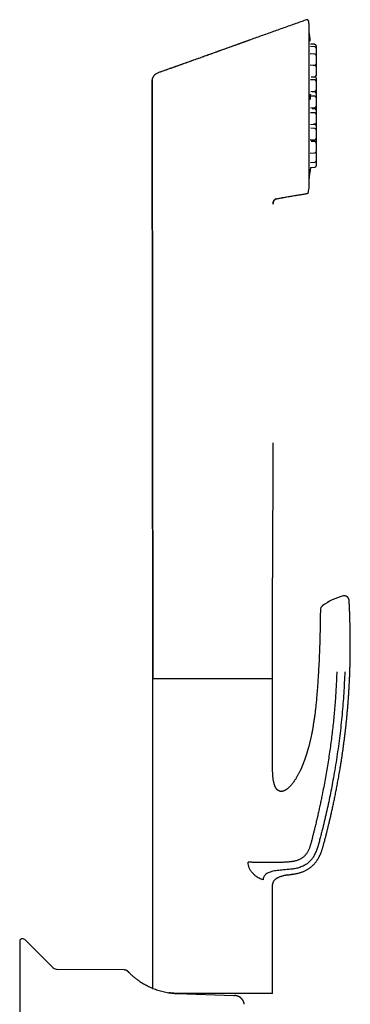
# Model space of a CAD drawing. Header units: millimetres. Extents: x 8 to 853, y 12 to 811.
# Tile 51 of 52: x 605 to 673, y 608 to 811. Entities that reach past the tile are written whole.
import ezdxf

# ---------------------------------------------------------------- set-up
doc = ezdxf.new("R2010")
doc.units = ezdxf.units.MM

msp = doc.modelspace()

# ---------------------------------------------------------------- linework, layer by layer
at = {"color": 7, "linetype": 'Continuous', "lineweight": 30}
for p, q in [((664.64, 811.15), (664.64, 811.18)), ((664.64, 811.15), (664.64, 811.12)), ((664.79, 776.88), (664.79, 810.22)), ((665.92, 806.31), (665.06, 806.35)), ((665.92, 804.29), (665.01, 804.34)), ((665.92, 805.79), (665.03, 805.84)), ((666.2, 803.99), (666.2, 802.28)), ((665.92, 801.94), (665, 801.99)), ((665.58, 801.96), (665.92, 801.98)), ((666.2, 801.64), (666.2, 799.92)), ((632.3, 798.97), (632.3, 798.94)), ((632.3, 798.94), (632.3, 798.97)), ((632.43, 675.15), (632.3, 798.94)), ((665.92, 798.95), (665.02, 798.99)), ((665.15, 799.58), (665.92, 799.62)), ((666.2, 798.65), (666.2, 796.93)), ((665.11, 796.59), (665.92, 796.63)), ((665.92, 796.47), (665.35, 796.5)), ((665.92, 795.58), (665.04, 795.62)), ((666.2, 795.28), (666.2, 793.56)), ((665.06, 793.21), (665.92, 793.26)), ((665.92, 792.13), (665.08, 792.17)), ((665.92, 792.95), (665.39, 792.98)), ((666.2, 791.83), (666.2, 790.11)), ((665.03, 789.76), (665.92, 789.81)), ((665.92, 789.78), (665.66, 789.8)), ((665.92, 788.91), (665.13, 788.95)), ((666.2, 788.61), (666.2, 786.89)), ((665.01, 786.54), (665.92, 786.59)), ((665.92, 786.21), (665.18, 786.24)), ((666.2, 785.91), (666.2, 784.19)), ((665.01, 783.84), (665.92, 783.89)), ((666.2, 783.96), (666.2, 782.24)), ((665.02, 781.89), (665.92, 781.94)), ((665.04, 780.88), (665.92, 780.92)), ((657.3, 773.31), (657.3, 773.39)), ((657.3, 773.31), (657.3, 773.31)), ((657.25, 723.95), (657.22, 696.04)), ((632.4, 675.15), (632.4, 611.23)), ((634.56, 675.15), (632.4, 675.15)), ((657.2, 675.15), (634.56, 675.15)), ((657.2, 657.65), (657.2, 675.15)), ((655.23, 633.6), (655.04, 633.69)), ((661.3, 634.79), (661.08, 634.76)), ((657.2, 610.15), (657.2, 632.65)), ((604.9, 620.97), (604.9, 565.28)), ((611.85, 615.47), (606.1, 621.18)), ((626.57, 615), (612.69, 615.12)), ((626.57, 615), (626.59, 615)), ((627.28, 614.7), (627.28, 614.7)), ((627.29, 614.69), (627.29, 614.69)), ((657.2, 610.15), (637.09, 610.15)), ((637.55, 610.13), (649.21, 609.72)), ((649.21, 609.72), (649.37, 609.72))]:
    msp.add_line(p, q, dxfattribs=at)
at = {"color": 7, "linetype": 'Continuous', "lineweight": 30, "flags": 128}
for points in [[(632.3, 798.93), (632.36, 736.67), (632.43, 675.15)], [(666.2, 793.47), (666.2, 793.51), (666.2, 793.52)]]:
    msp.add_lwpolyline(points, dxfattribs=at)
at = {"color": 7, "linetype": 'Continuous', "lineweight": 30}
for centre, radius, start, end in [((664.35, 811.1), 0.3, 17.582, 109.4587), ((556.05, 793.55), 110.01, 8.7303, 9.2063), ((664.59, 810.22), 0.2, 0, 8.7303), ((535.7, 793.55), 130, 5.933, 6.794), ((665.9, 806.01), 0.3, 0, 87), ((665.9, 805.49), 0.3, 0, 87), ((665.9, 803.99), 0.3, 0, 87), ((665.9, 802.28), 0.3, 273, 0), ((665.9, 801.64), 0.3, 0, 87), ((665.9, 799.92), 0.3, 273, 0), ((665.9, 799.81), 0.3, 307.7949, 0), ((665.9, 798.65), 0.3, 0, 87), ((665.9, 799.33), 0.3, 0, 78.9887), ((665.9, 796.93), 0.3, 273, 0), ((665.9, 796.17), 0.3, 0, 87), ((665.9, 795.28), 0.3, 0, 87), ((665.9, 793.56), 0.3, 273, 0), ((665.9, 792.65), 0.3, 360, 87), ((665.9, 791.83), 0.3, 0, 87), ((665.9, 790.11), 0.3, 273, 0), ((665.9, 789.48), 0.3, 0, 87), ((665.9, 788.61), 0.3, 0, 87), ((665.9, 786.89), 0.3, 273, 0), ((665.9, 785.91), 0.3, 0, 87), ((665.9, 784.19), 0.3, 273, 0), ((665.9, 783.96), 0.3, 0, 22.5278), ((665.9, 782.24), 0.3, 273, 0), ((535.7, 793.55), 130, 353.206, 354.4058), ((665.9, 781.22), 0.3, 273, 0), ((556.05, 793.55), 110.01, 350.6709, 351.2697), ((664.59, 776.88), 0.2, 351.2697, 0), ((675.08, 679.92), 12.81, 104.9693, 126.3491), ((668.09, 689.43), 1, 126.349, 179.5435), ((605.4, 620.97), 0.5, 90, 180), ((605.4, 620.47), 1, 45.1969, 90), ((612.7, 616.32), 1.2, 225.1969, 269.5), ((626.57, 614), 1, 75.2815, 88.6579)]:
    msp.add_arc(centre, radius, start, end, dxfattribs=at)
for points, knots in [([(664.25, 811.39), (663.4, 811.09), (661.72, 810.49), (659.21, 809.6), (656.71, 808.71), (654.22, 807.82), (651.74, 806.93), (649.28, 806.04), (646.75, 805.13), (644.14, 804.2), (641.47, 803.24), (638.81, 802.3), (636.16, 801.36), (634.4, 800.73), (633.52, 800.42)], [0, 0, 0, 0, 0.0821571, 0.1639372, 0.2453407, 0.3263684, 0.4070208, 0.4872983, 0.5672015, 0.6546631, 0.741673, 0.8282319, 0.9143406, 1, 1, 1, 1]), ([(664.64, 811.15), (664.64, 811.16), (664.63, 811.19), (664.62, 811.22), (664.61, 811.25), (664.59, 811.27), (664.57, 811.3), (664.54, 811.33), (664.5, 811.35), (664.46, 811.38), (664.41, 811.39), (664.37, 811.4), (664.33, 811.4), (664.29, 811.39), (664.26, 811.38), (664.25, 811.38)], [0, 0, 0, 0, 0.086658, 0.158087, 0.211374, 0.258054, 0.326365, 0.401536, 0.480895, 0.594641, 0.700142, 0.759787, 0.830895, 0.911737, 1, 1, 1, 1]), ([(652.56, 807.22), (652.51, 807.2), (652.41, 807.17), (652.25, 807.11), (652.08, 807.05), (651.89, 806.98), (651.68, 806.91), (651.47, 806.83), (651.25, 806.75), (651.01, 806.66), (650.77, 806.58), (650.51, 806.48), (650.23, 806.38), (649.93, 806.28), (649.62, 806.16), (649.29, 806.04), (648.94, 805.92), (648.58, 805.79), (648.21, 805.66), (647.84, 805.52), (647.46, 805.38), (647.06, 805.24), (646.66, 805.1), (646.23, 804.95), (645.8, 804.79), (645.35, 804.63), (644.88, 804.46), (644.4, 804.29), (643.91, 804.11), (643.4, 803.93), (642.9, 803.75), (642.4, 803.57), (641.9, 803.39), (641.39, 803.21), (640.88, 803.03), (640.35, 802.84), (639.81, 802.64), (639.25, 802.45), (638.69, 802.25), (638.12, 802.04), (637.54, 801.84), (636.94, 801.62), (636.3, 801.4), (635.61, 801.15), (634.87, 800.89), (634.18, 800.65), (633.73, 800.49), (633.53, 800.42)], [0, 0, 0, 0, 0.007647, 0.016067, 0.025261, 0.035228, 0.045969, 0.057484, 0.06905, 0.081302, 0.09424, 0.107864, 0.122173, 0.138096, 0.154788, 0.172246, 0.190471, 0.209459, 0.22921, 0.24853, 0.268525, 0.289194, 0.310536, 0.332548, 0.355648, 0.37944, 0.403922, 0.429093, 0.454951, 0.481493, 0.508717, 0.53427, 0.560394, 0.587086, 0.614345, 0.642168, 0.670555, 0.699503, 0.72901, 0.759075, 0.789696, 0.82087, 0.852596, 0.890692, 0.929548, 0.96916, 1, 1, 1, 1]), ([(666.2, 806.01), (666.2, 806.01), (666.2, 806.01), (666.2, 806), (666.2, 805.99), (666.2, 805.97), (666.2, 805.95), (666.2, 805.91), (666.2, 805.87), (666.2, 805.82), (666.2, 805.76), (666.2, 805.69), (666.2, 805.63), (666.2, 805.57), (666.2, 805.53), (666.2, 805.51), (666.2, 805.5)], [0, 0, 0, 0, 0.065553, 0.130628, 0.195599, 0.260845, 0.326739, 0.415497, 0.503452, 0.591543, 0.680704, 0.769463, 0.857418, 0.916087, 0.975094, 1, 1, 1, 1]), ([(666.2, 805.49), (666.2, 805.49), (666.2, 805.49), (666.2, 805.48), (666.2, 805.47), (666.2, 805.46), (666.2, 805.43), (666.2, 805.4), (666.2, 805.35), (666.2, 805.3), (666.2, 805.24), (666.2, 805.18), (666.2, 805.12), (666.2, 805.06), (666.2, 805.01), (666.2, 804.94), (666.2, 804.85), (666.2, 804.74), (666.2, 804.65), (666.2, 804.57), (666.2, 804.51), (666.2, 804.44), (666.2, 804.38), (666.2, 804.31), (666.2, 804.24), (666.2, 804.16), (666.2, 804.09), (666.2, 804.04), (666.2, 804.01), (666.2, 804)], [0, 0, 0, 0, 0.031413, 0.062596, 0.093729, 0.124995, 0.15657, 0.199103, 0.24125, 0.283463, 0.326188, 0.36872, 0.410868, 0.438981, 0.467257, 0.495826, 0.54802, 0.599909, 0.65233, 0.683743, 0.714926, 0.74606, 0.777325, 0.808901, 0.851433, 0.89358, 0.935793, 0.978518, 1, 1, 1, 1]), ([(666.2, 802.31), (666.2, 802.31), (666.2, 802.31), (666.2, 802.3), (666.2, 802.29), (666.2, 802.27), (666.2, 802.25), (666.2, 802.21), (666.2, 802.17), (666.2, 802.12), (666.2, 802.06), (666.2, 801.99), (666.2, 801.93), (666.2, 801.87), (666.2, 801.82), (666.2, 801.75), (666.2, 801.69), (666.2, 801.65), (666.2, 801.65)], [0, 0, 0, 0, 0.056407, 0.112402, 0.168308, 0.224451, 0.28115, 0.357525, 0.433208, 0.509008, 0.585729, 0.662103, 0.737787, 0.78827, 0.839044, 0.890345, 0.984068, 1, 1, 1, 1]), ([(632.96, 800.11), (632.95, 800.1), (632.91, 800.07), (632.86, 800.02), (632.8, 799.97), (632.74, 799.91), (632.69, 799.86), (632.65, 799.8), (632.61, 799.75), (632.57, 799.71), (632.54, 799.66), (632.51, 799.6), (632.47, 799.55), (632.44, 799.49), (632.41, 799.42), (632.38, 799.34), (632.35, 799.27), (632.33, 799.2), (632.31, 799.11), (632.3, 799.03), (632.3, 798.97), (632.3, 798.94)], [0, 0, 0, 0, 0.037204, 0.097328, 0.162969, 0.226044, 0.283315, 0.334807, 0.380599, 0.420828, 0.460063, 0.508026, 0.55012, 0.597523, 0.65028, 0.708454, 0.758979, 0.813162, 0.871185, 0.933328, 1, 1, 1, 1]), ([(632.86, 800.02), (632.91, 800.07), (633, 800.15), (633.18, 800.26), (633.35, 800.35), (633.47, 800.4), (633.52, 800.42)], [0, 0, 0, 0, 0.256325, 0.489636, 0.780029, 1, 1, 1, 1]), ([(666.2, 799.92), (666.2, 799.91), (666.2, 799.89), (666.2, 799.86), (666.2, 799.83), (666.2, 799.81), (666.2, 799.81), (666.2, 799.81)], [0, 0, 0, 0, 0.132285, 0.26623, 0.510941, 0.754224, 1, 1, 1, 1]), ([(632.3, 798.94), (632.3, 798.94), (632.3, 798.94), (632.3, 798.94), (632.3, 798.94)], [0, 0, 0, 0, 0.5, 1, 1, 1, 1]), ([(666.2, 799.33), (666.2, 799.33), (666.2, 799.33), (666.2, 799.33), (666.2, 799.31), (666.2, 799.3), (666.2, 799.27), (666.2, 799.24), (666.2, 799.2), (666.2, 799.14), (666.2, 799.08), (666.2, 799.02), (666.2, 798.96), (666.2, 798.9), (666.2, 798.85), (666.2, 798.78), (666.2, 798.71), (666.2, 798.66), (666.2, 798.65)], [0, 0, 0, 0, 0.055422, 0.11044, 0.16537, 0.220533, 0.276243, 0.351284, 0.425646, 0.500123, 0.575505, 0.650546, 0.724908, 0.77451, 0.824398, 0.874803, 0.966891, 1, 1, 1, 1]), ([(665.01, 794.83), (665.01, 794.83), (665.01, 794.88), (665.01, 794.96), (665.01, 795.09), (665.02, 795.2), (665.02, 795.3), (665.03, 795.39), (665.03, 795.47), (665.04, 795.55), (665.04, 795.6), (665.05, 795.65), (665.05, 795.69), (665.05, 795.72), (665.05, 795.74), (665.06, 795.76), (665.06, 795.79), (665.06, 795.83), (665.07, 795.86), (665.07, 795.89), (665.08, 795.92), (665.08, 795.94), (665.09, 795.96), (665.09, 795.97), (665.09, 795.98), (665.1, 795.99), (665.1, 795.99), (665.1, 795.99), (665.1, 795.99)], [0, 0, 0, 0, 0.00118, 0.075124, 0.148607, 0.221658, 0.283951, 0.345784, 0.403376, 0.45512, 0.501001, 0.541009, 0.575144, 0.595545, 0.613086, 0.633973, 0.663316, 0.701071, 0.738917, 0.781538, 0.821665, 0.857855, 0.890125, 0.918499, 0.943009, 0.966867, 0.994701, 1, 1, 1, 1]), ([(666.2, 796.93), (666.2, 796.91), (666.2, 796.89), (666.2, 796.84), (666.2, 796.78), (666.2, 796.71), (666.2, 796.65), (666.2, 796.59), (666.2, 796.54), (666.2, 796.47), (666.2, 796.38), (666.2, 796.28), (666.2, 796.21), (666.2, 796.17)], [0, 0, 0, 0, 0.081485, 0.176065, 0.271793, 0.367089, 0.461523, 0.524514, 0.587867, 0.651878, 0.768821, 0.885082, 1, 1, 1, 1]), ([(666.2, 796.17), (666.2, 796.17), (666.2, 796.17), (666.2, 796.16), (666.2, 796.15), (666.2, 796.13), (666.2, 796.11), (666.2, 796.07), (666.2, 796.03), (666.2, 795.98), (666.2, 795.92), (666.2, 795.85), (666.2, 795.79), (666.2, 795.73), (666.2, 795.68), (666.2, 795.61), (666.2, 795.52), (666.2, 795.42), (666.2, 795.33), (666.2, 795.29), (666.2, 795.28)], [0, 0, 0, 0, 0.047176, 0.094007, 0.140763, 0.187718, 0.235138, 0.299013, 0.36231, 0.425705, 0.48987, 0.553745, 0.617043, 0.659264, 0.701729, 0.744633, 0.823018, 0.900946, 0.979672, 1, 1, 1, 1]), ([(666.2, 793.47), (666.2, 793.47), (666.2, 793.47), (666.2, 793.47), (666.2, 793.45), (666.2, 793.44), (666.2, 793.41), (666.2, 793.38), (666.2, 793.34), (666.2, 793.28), (666.2, 793.22), (666.2, 793.16), (666.2, 793.1), (666.2, 793.04), (666.2, 792.99), (666.2, 792.92), (666.2, 792.83), (666.2, 792.74), (666.2, 792.68), (666.2, 792.66)], [0, 0, 0, 0, 0.04962, 0.098877, 0.148056, 0.197442, 0.247319, 0.314503, 0.38108, 0.447759, 0.515248, 0.582432, 0.649009, 0.693417, 0.738082, 0.783209, 0.865655, 0.94762, 1, 1, 1, 1]), ([(666.2, 792.65), (666.2, 792.65), (666.2, 792.65), (666.2, 792.64), (666.2, 792.63), (666.2, 792.61), (666.2, 792.59), (666.2, 792.56), (666.2, 792.51), (666.2, 792.46), (666.2, 792.4), (666.2, 792.34), (666.2, 792.27), (666.2, 792.21), (666.2, 792.16), (666.2, 792.09), (666.2, 792.01), (666.2, 791.91), (666.2, 791.85), (666.2, 791.83)], [0, 0, 0, 0, 0.0496195, 0.0988765, 0.1480555, 0.1974424, 0.2473194, 0.3145034, 0.3810799, 0.447759, 0.515248, 0.5824322, 0.6490087, 0.6934171, 0.7380816, 0.7832092, 0.8656547, 0.9476197, 1, 1, 1, 1]), ([(666.2, 790.11), (666.2, 790.1), (666.2, 790.06), (666.2, 789.98), (666.2, 789.87), (666.2, 789.78), (666.2, 789.7), (666.2, 789.64), (666.2, 789.57), (666.2, 789.52), (666.2, 789.5), (666.2, 789.49)], [0, 0, 0, 0, 0.040618, 0.211107, 0.380602, 0.551833, 0.654441, 0.7563, 0.857997, 0.960124, 1, 1, 1, 1]), ([(666.2, 789.48), (666.2, 789.48), (666.2, 789.48), (666.2, 789.47), (666.2, 789.46), (666.2, 789.45), (666.2, 789.42), (666.2, 789.39), (666.2, 789.34), (666.2, 789.29), (666.2, 789.23), (666.2, 789.17), (666.2, 789.11), (666.2, 789.05), (666.2, 789), (666.2, 788.93), (666.2, 788.84), (666.2, 788.73), (666.2, 788.66), (666.2, 788.62), (666.2, 788.61)], [0, 0, 0, 0, 0.047752, 0.095156, 0.142484, 0.190012, 0.238012, 0.302668, 0.366739, 0.430909, 0.495858, 0.560514, 0.624585, 0.667322, 0.710306, 0.753736, 0.833078, 0.911959, 0.991647, 1, 1, 1, 1]), ([(666.2, 786.89), (666.2, 786.88), (666.2, 786.85), (666.2, 786.8), (666.2, 786.73), (666.2, 786.65), (666.2, 786.54), (666.2, 786.45), (666.2, 786.37), (666.2, 786.3), (666.2, 786.24), (666.2, 786.18), (666.2, 786.11), (666.2, 786.04), (666.2, 785.97), (666.2, 785.93), (666.2, 785.91)], [0, 0, 0, 0, 0.036343, 0.092489, 0.149217, 0.252855, 0.35589, 0.45998, 0.522354, 0.584273, 0.646094, 0.708176, 0.770874, 0.855328, 0.939018, 1, 1, 1, 1]), ([(666.2, 782.24), (666.2, 782.22), (666.2, 782.17), (666.2, 782.09), (666.2, 782.01), (666.2, 781.95), (666.2, 781.89), (666.2, 781.82), (666.2, 781.76), (666.2, 781.68), (666.2, 781.61), (666.2, 781.54), (666.2, 781.47), (666.2, 781.41), (666.2, 781.37), (666.2, 781.33), (666.2, 781.3), (666.2, 781.27), (666.2, 781.25), (666.2, 781.22), (666.2, 781.22), (666.2, 781.22)], [0, 0, 0, 0, 0.03241, 0.104382, 0.14751, 0.190323, 0.233068, 0.275994, 0.319346, 0.37774, 0.435607, 0.493563, 0.552222, 0.610617, 0.668484, 0.707082, 0.745903, 0.785127, 0.856787, 0.928029, 1, 1, 1, 1]), ([(657.95, 774.37), (658, 774.38), (658.2, 774.42), (658.56, 774.49), (659.02, 774.58), (659.48, 774.66), (659.95, 774.75), (660.43, 774.83), (660.93, 774.92), (661.41, 775), (661.88, 775.08), (662.34, 775.15), (662.79, 775.22), (663.23, 775.29), (663.65, 775.36), (664.02, 775.42), (664.26, 775.46), (664.36, 775.48)], [0, 0, 0, 0, 0.020825, 0.095453, 0.168327, 0.239475, 0.308922, 0.388623, 0.466041, 0.541217, 0.614193, 0.686431, 0.756463, 0.82433, 0.890076, 0.953743, 1, 1, 1, 1]), ([(657.96, 774.37), (658.18, 774.41), (658.6, 774.49), (659.24, 774.61), (659.87, 774.73), (660.48, 774.84), (661.09, 774.94), (661.72, 775.04), (662.37, 775.15), (663.05, 775.26), (663.71, 775.36), (664.14, 775.43), (664.36, 775.47)], [0, 0, 0, 0, 0.101367, 0.2011186, 0.2992445, 0.3957326, 0.4905688, 0.5837381, 0.6913823, 0.7966602, 0.8995425, 1, 1, 1, 1]), ([(664.36, 775.48), (664.38, 775.48), (664.41, 775.49), (664.45, 775.51), (664.48, 775.52), (664.49, 775.53), (664.51, 775.55), (664.53, 775.57), (664.56, 775.61), (664.58, 775.65), (664.6, 775.69), (664.6, 775.71), (664.6, 775.72)], [0, 0, 0, 0, 0.152097, 0.27952, 0.348639, 0.404201, 0.450902, 0.544317, 0.669156, 0.822779, 0.908928, 1, 1, 1, 1]), ([(664.51, 775.55), (664.51, 775.55), (664.51, 775.55), (664.52, 775.55), (664.53, 775.56), (664.54, 775.58), (664.55, 775.59), (664.57, 775.61), (664.58, 775.64), (664.59, 775.67), (664.6, 775.68), (664.6, 775.7)], [0, 0, 0, 0, 0.0001744, 0.0186936, 0.0742182, 0.1571878, 0.2685513, 0.4085742, 0.5772632, 0.7744837, 1, 1, 1, 1]), ([(657.3, 773.31), (657.3, 773.34), (657.3, 773.39), (657.31, 773.46), (657.32, 773.52), (657.32, 773.56), (657.33, 773.59), (657.33, 773.59)], [0, 0, 0, 0, 0.292891, 0.542982, 0.74815, 0.930165, 1, 1, 1, 1]), ([(657.33, 773.59), (657.33, 773.59), (657.31, 773.53), (657.31, 773.44), (657.3, 773.35), (657.3, 773.31)], [0, 0, 0, 0, 0.051104, 0.58765, 1, 1, 1, 1]), ([(657.33, 773.59), (657.33, 773.6), (657.33, 773.63), (657.34, 773.66), (657.35, 773.7), (657.36, 773.74), (657.38, 773.78), (657.4, 773.84), (657.42, 773.89), (657.44, 773.94), (657.46, 773.98), (657.49, 774.02), (657.51, 774.05), (657.53, 774.08), (657.55, 774.11), (657.58, 774.15), (657.61, 774.19), (657.66, 774.23), (657.71, 774.27), (657.76, 774.31), (657.82, 774.34), (657.88, 774.36), (657.93, 774.37), (657.95, 774.38)], [0, 0, 0, 0, 0.024005, 0.061766, 0.088517, 0.117452, 0.167813, 0.228186, 0.294289, 0.353817, 0.400797, 0.442274, 0.478385, 0.509373, 0.542995, 0.584775, 0.634516, 0.692004, 0.757073, 0.81085, 0.869014, 0.93187, 1, 1, 1, 1]), ([(657.96, 774.37), (657.92, 774.36), (657.82, 774.33), (657.69, 774.25), (657.58, 774.15), (657.51, 774.05), (657.43, 773.93), (657.37, 773.78), (657.34, 773.66), (657.33, 773.61)], [0, 0, 0, 0, 0.129097, 0.276748, 0.447192, 0.542746, 0.645753, 0.853338, 1, 1, 1, 1]), ([(657.33, 773.62), (657.33, 773.62), (657.34, 773.63), (657.34, 773.64), (657.34, 773.65)], [0, 0, 0, 0, 0.048142, 1, 1, 1, 1]), ([(657.33, 773.57), (657.33, 773.58), (657.33, 773.58), (657.33, 773.59), (657.33, 773.6)], [0, 0, 0, 0, 0.0499858, 1, 1, 1, 1]), ([(657.2, 675.15), (657.2, 679.05), (657.21, 686.02), (657.22, 692.98), (657.22, 696.04)], [0, 0, 0, 0, 0.560616, 1, 1, 1, 1]), ([(673.03, 691.38), (673.03, 691.41), (673.03, 691.47), (673.01, 691.55), (672.99, 691.63), (672.96, 691.71), (672.93, 691.78), (672.89, 691.84), (672.85, 691.9), (672.81, 691.96), (672.77, 692), (672.73, 692.04), (672.69, 692.08), (672.65, 692.11), (672.61, 692.15), (672.55, 692.18), (672.49, 692.22), (672.42, 692.25), (672.35, 692.28), (672.26, 692.3), (672.17, 692.32), (672.08, 692.33), (671.98, 692.33), (671.88, 692.31), (671.81, 692.3), (671.78, 692.29)], [0, 0, 0, 0, 0.050048, 0.098823, 0.145902, 0.190894, 0.23345, 0.27327, 0.317087, 0.356266, 0.390555, 0.419784, 0.449132, 0.477702, 0.50999, 0.545944, 0.585474, 0.628436, 0.674627, 0.723777, 0.775551, 0.829544, 0.885294, 0.942291, 1, 1, 1, 1]), ([(661.3, 634.79), (661.4, 634.8), (661.61, 634.83), (661.93, 634.89), (662.26, 634.95), (662.58, 635.03), (662.89, 635.11), (663.19, 635.21), (663.47, 635.31), (663.75, 635.43), (664.01, 635.55), (664.25, 635.68), (664.49, 635.82), (664.71, 635.96), (664.92, 636.11), (665.12, 636.26), (665.31, 636.41), (665.48, 636.57), (665.64, 636.73), (665.8, 636.89), (665.94, 637.04), (666.07, 637.21), (666.21, 637.38), (666.34, 637.56), (666.45, 637.73), (666.56, 637.9), (666.66, 638.06), (666.75, 638.22), (666.84, 638.39), (666.93, 638.56), (667.01, 638.73), (667.09, 638.9), (667.16, 639.07), (667.24, 639.27), (667.33, 639.49), (667.42, 639.75), (667.51, 640.02), (667.59, 640.28), (667.66, 640.55), (667.73, 640.81), (667.8, 641.07), (667.88, 641.39), (667.98, 641.75), (668.08, 642.15), (668.17, 642.48), (668.23, 642.73), (668.28, 642.92), (668.32, 643.09), (668.37, 643.27), (668.42, 643.47), (668.48, 643.7), (668.54, 643.97), (668.61, 644.24), (668.68, 644.54), (668.76, 644.85), (668.84, 645.17), (668.92, 645.5), (669, 645.85), (669.09, 646.22), (669.18, 646.61), (669.27, 647.02), (669.37, 647.44), (669.47, 647.87), (669.57, 648.33), (669.67, 648.8), (669.77, 649.27), (669.87, 649.76), (669.98, 650.25), (670.08, 650.75), (670.19, 651.27), (670.29, 651.8), (670.4, 652.34), (670.5, 652.89), (670.61, 653.45), (670.72, 654.04), (670.83, 654.64), (670.94, 655.26), (671.05, 655.89), (671.16, 656.54), (671.27, 657.21), (671.38, 657.88), (671.48, 658.58), (671.59, 659.29), (671.7, 660.01), (671.8, 660.74), (671.9, 661.49), (672, 662.26), (672.1, 663.04), (672.2, 663.81), (672.29, 664.58), (672.37, 665.33), (672.45, 666.1), (672.53, 666.87), (672.61, 667.66), (672.68, 668.49), (672.76, 669.36), (672.83, 670.26), (672.89, 671.18), (672.96, 672.11), (673.02, 673.06), (673.07, 674.02), (673.12, 674.97), (673.16, 675.91), (673.19, 676.82), (673.22, 677.76), (673.24, 678.7), (673.26, 679.66), (673.27, 680.62), (673.28, 681.6), (673.28, 682.6), (673.28, 683.6), (673.27, 684.61), (673.25, 685.64), (673.22, 686.66), (673.19, 687.67), (673.16, 688.67), (673.12, 689.68), (673.08, 690.59), (673.05, 691.15), (673.03, 691.38)], [0, 0, 0, 0, 0.004973, 0.010642, 0.016181, 0.021592, 0.026873, 0.032022, 0.037038, 0.041923, 0.046679, 0.051308, 0.055809, 0.060182, 0.064427, 0.068543, 0.072531, 0.076394, 0.080131, 0.083746, 0.087239, 0.09061, 0.094389, 0.098003, 0.101452, 0.104738, 0.107863, 0.110828, 0.114125, 0.117253, 0.120341, 0.123395, 0.126414, 0.129398, 0.13402, 0.138558, 0.143016, 0.147702, 0.152296, 0.156814, 0.161262, 0.165639, 0.172779, 0.179723, 0.186473, 0.189588, 0.19266, 0.195689, 0.198684, 0.201793, 0.20599, 0.210456, 0.21519, 0.220192, 0.225462, 0.230898, 0.236592, 0.242543, 0.248752, 0.255352, 0.26222, 0.269354, 0.276756, 0.284423, 0.292357, 0.300557, 0.308577, 0.316835, 0.325332, 0.334067, 0.343039, 0.352081, 0.361353, 0.370853, 0.380581, 0.390742, 0.401141, 0.411776, 0.422647, 0.433755, 0.445099, 0.456678, 0.468493, 0.480543, 0.492828, 0.505348, 0.518102, 0.531091, 0.544314, 0.55664, 0.569163, 0.581883, 0.594798, 0.60791, 0.621219, 0.63596, 0.650935, 0.666144, 0.681586, 0.697261, 0.713169, 0.729311, 0.744312, 0.75951, 0.774904, 0.790494, 0.80628, 0.822263, 0.838443, 0.854819, 0.871393, 0.888164, 0.905134, 0.922301, 0.938669, 0.955213, 0.971934, 0.988833, 1, 1, 1, 1]), ([(667.09, 689.44), (667.08, 688.84), (667.07, 687.65), (667.04, 685.85), (667, 684.06), (666.95, 682.4), (666.9, 680.87), (666.84, 679.46), (666.77, 678.05), (666.72, 677.12), (666.69, 676.65)], [0, 0, 0, 0, 0.140001, 0.279998, 0.419994, 0.559993, 0.669994, 0.779996, 0.889998, 1, 1, 1, 1]), ([(670.48, 676.65), (670.46, 676.11), (670.42, 675.04), (670.34, 673.44), (670.24, 671.83), (670.13, 670.23), (670, 668.63), (669.85, 667.06), (669.69, 665.49), (669.51, 663.93), (669.32, 662.36), (669.1, 660.78), (668.87, 659.2), (668.63, 657.6), (668.36, 656.01), (668.08, 654.41), (667.78, 652.8), (667.5, 651.39), (667.25, 650.17), (667.03, 649.16), (666.81, 648.14), (666.59, 647.14), (666.36, 646.15), (666.13, 645.17), (665.91, 644.28), (665.71, 643.48), (665.53, 642.77), (665.36, 642.06), (665.21, 641.5), (665.1, 641.06), (665.01, 640.76), (664.92, 640.47), (664.81, 640.18), (664.69, 639.89), (664.56, 639.62), (664.42, 639.36), (664.27, 639.12), (664.11, 638.9), (663.94, 638.7), (663.76, 638.5), (663.56, 638.33), (663.35, 638.17), (663.13, 638.02), (662.9, 637.89), (662.65, 637.78), (662.39, 637.68), (662.11, 637.59), (661.81, 637.51), (661.51, 637.44), (661.19, 637.39), (660.83, 637.34), (660.43, 637.3), (659.98, 637.27), (659.56, 637.25), (659.16, 637.24), (658.78, 637.24), (658.4, 637.23), (658.01, 637.23), (657.61, 637.23), (657.2, 637.23), (656.79, 637.22), (656.37, 637.22), (655.96, 637.22), (655.56, 637.22), (655.17, 637.22), (654.78, 637.23), (654.39, 637.23), (654.02, 637.23), (653.68, 637.24), (653.36, 637.24), (653.05, 637.25), (652.74, 637.25), (652.43, 637.26), (652.24, 637.27), (652.14, 637.27)], [0, 0, 0, 0, 0.031348, 0.062714, 0.094084, 0.125442, 0.156771, 0.187494, 0.218158, 0.248778, 0.279378, 0.310617, 0.341905, 0.373279, 0.404773, 0.436442, 0.468317, 0.500315, 0.520687, 0.54101, 0.561231, 0.581293, 0.601146, 0.620738, 0.64002, 0.654625, 0.669001, 0.683144, 0.697057, 0.703227, 0.70935, 0.715426, 0.721456, 0.72744, 0.733377, 0.739265, 0.744546, 0.74979, 0.754999, 0.760177, 0.765337, 0.770491, 0.775651, 0.780829, 0.78604, 0.791291, 0.797229, 0.803246, 0.809361, 0.815586, 0.821934, 0.83045, 0.839216, 0.848253, 0.855352, 0.86263, 0.870095, 0.87776, 0.885637, 0.893576, 0.901699, 0.909991, 0.918435, 0.926232, 0.934137, 0.94214, 0.950232, 0.9584, 0.965256, 0.972153, 0.979083, 0.986038, 0.993012, 1, 1, 1, 1]), ([(666.69, 676.65), (666.68, 676.44), (666.65, 676.01), (666.61, 675.38), (666.57, 674.77), (666.53, 674.16), (666.49, 673.57), (666.45, 673), (666.41, 672.46), (666.37, 671.93), (666.32, 671.42), (666.28, 670.92), (666.23, 670.41), (666.18, 669.89), (666.13, 669.37), (666.07, 668.87), (666.01, 668.37), (665.95, 667.9), (665.89, 667.43), (665.83, 666.98), (665.76, 666.54), (665.7, 666.12), (665.63, 665.71), (665.57, 665.31), (665.5, 664.93), (665.43, 664.56), (665.36, 664.21), (665.3, 663.87), (665.23, 663.54), (665.16, 663.21), (665.09, 662.9), (665.03, 662.6), (664.96, 662.32), (664.9, 662.05), (664.84, 661.8), (664.78, 661.57), (664.72, 661.35), (664.67, 661.15), (664.62, 660.96), (664.57, 660.78), (664.52, 660.62), (664.48, 660.47), (664.44, 660.34), (664.41, 660.22), (664.37, 660.11), (664.35, 660.02), (664.32, 659.94), (664.3, 659.87), (664.28, 659.82), (664.27, 659.78), (664.26, 659.75), (664.26, 659.74), (664.26, 659.73), (664.25, 659.72), (664.25, 659.7), (664.24, 659.67), (664.22, 659.63), (664.21, 659.57), (664.19, 659.51), (664.17, 659.44), (664.14, 659.37), (664.11, 659.28), (664.08, 659.19), (664.06, 659.1), (664.02, 659.01), (663.99, 658.92), (663.95, 658.79), (663.89, 658.62), (663.82, 658.42), (663.75, 658.23), (663.69, 658.06), (663.63, 657.91), (663.57, 657.76), (663.51, 657.61), (663.46, 657.47), (663.4, 657.34), (663.36, 657.23), (663.31, 657.13), (663.28, 657.04), (663.25, 656.97), (663.22, 656.91), (663.2, 656.86), (663.18, 656.82), (663.17, 656.79), (663.16, 656.77), (663.16, 656.76), (663.15, 656.74), (663.13, 656.7), (663.11, 656.66), (663.09, 656.6), (663.05, 656.53), (663.02, 656.45), (662.98, 656.36), (662.91, 656.22), (662.82, 656.03), (662.7, 655.8), (662.58, 655.55), (662.45, 655.3), (662.31, 655.06), (662.18, 654.83), (662.05, 654.61), (661.91, 654.39), (661.77, 654.18), (661.64, 653.98), (661.51, 653.8), (661.38, 653.63), (661.24, 653.45), (661.1, 653.27), (660.95, 653.11), (660.81, 652.95), (660.67, 652.81), (660.53, 652.68), (660.4, 652.56), (660.27, 652.46), (660.16, 652.37), (660.06, 652.3), (659.97, 652.25), (659.89, 652.19), (659.81, 652.15), (659.73, 652.1), (659.64, 652.07), (659.56, 652.03), (659.47, 652), (659.38, 651.97), (659.28, 651.94), (659.19, 651.92), (659.1, 651.91), (659.03, 651.91), (658.95, 651.91), (658.87, 651.91), (658.8, 651.92), (658.73, 651.94), (658.67, 651.95), (658.61, 651.97), (658.56, 651.99), (658.51, 652.01), (658.46, 652.03), (658.41, 652.06), (658.36, 652.1), (658.31, 652.13), (658.28, 652.15), (658.23, 652.19), (658.18, 652.23), (658.14, 652.28), (658.1, 652.32), (658.06, 652.36), (658.02, 652.41), (657.97, 652.48), (657.92, 652.55), (657.87, 652.64), (657.81, 652.74), (657.76, 652.85), (657.7, 652.97), (657.65, 653.11), (657.59, 653.26), (657.54, 653.42), (657.5, 653.59), (657.45, 653.78), (657.41, 653.97), (657.37, 654.18), (657.34, 654.4), (657.31, 654.63), (657.29, 654.87), (657.26, 655.13), (657.25, 655.39), (657.23, 655.67), (657.22, 655.97), (657.21, 656.28), (657.2, 656.61), (657.2, 656.94), (657.2, 657.29), (657.2, 657.53), (657.2, 657.65)], [0, 0, 0, 0, 0.01919, 0.038014, 0.056471, 0.074562, 0.092286, 0.109644, 0.125675, 0.14138, 0.15676, 0.171814, 0.186541, 0.202594, 0.21824, 0.233481, 0.248316, 0.262745, 0.276769, 0.290388, 0.3036, 0.316407, 0.328807, 0.340802, 0.352392, 0.363576, 0.374354, 0.384728, 0.394695, 0.404703, 0.414265, 0.423381, 0.432052, 0.440277, 0.448057, 0.455166, 0.461858, 0.468132, 0.473989, 0.479427, 0.484449, 0.489052, 0.493238, 0.497006, 0.500357, 0.503291, 0.505806, 0.507904, 0.509585, 0.510847, 0.511692, 0.511958, 0.512165, 0.512536, 0.51312, 0.514034, 0.515297, 0.51691, 0.518872, 0.521037, 0.523511, 0.526218, 0.528983, 0.531796, 0.534658, 0.53757, 0.54053, 0.546892, 0.553469, 0.560261, 0.56493, 0.569695, 0.574557, 0.579429, 0.583954, 0.588092, 0.591843, 0.595207, 0.597766, 0.600044, 0.602042, 0.60376, 0.60518, 0.605974, 0.606458, 0.606942, 0.607596, 0.608422, 0.609967, 0.611892, 0.614196, 0.616879, 0.61994, 0.623278, 0.630713, 0.638518, 0.646694, 0.655241, 0.664159, 0.671518, 0.679111, 0.68694, 0.695003, 0.701504, 0.708148, 0.71486, 0.72133, 0.728349, 0.735012, 0.74132, 0.747272, 0.75287, 0.758112, 0.762997, 0.767528, 0.770897, 0.774037, 0.776951, 0.779689, 0.782566, 0.78511, 0.787785, 0.790589, 0.793523, 0.796617, 0.799958, 0.802082, 0.804293, 0.80659, 0.808972, 0.811313, 0.813423, 0.8153, 0.816943, 0.818436, 0.820112, 0.821854, 0.823723, 0.825598, 0.827189, 0.828489, 0.829657, 0.832147, 0.834269, 0.835599, 0.837259, 0.839262, 0.841608, 0.844293, 0.847316, 0.850678, 0.854381, 0.858426, 0.862811, 0.867536, 0.872603, 0.878009, 0.883754, 0.889716, 0.896007, 0.902628, 0.909575, 0.916848, 0.924448, 0.932374, 0.940628, 0.949625, 0.958981, 0.968697, 0.978772, 0.989207, 1, 1, 1, 1]), ([(672.14, 676.65), (672.07, 675.18), (671.94, 672.23), (671.59, 667.82), (671.12, 663.43), (670.52, 659.04), (669.84, 654.93), (669.1, 651.07), (668.32, 647.47), (667.68, 644.78), (667.23, 643), (667, 642.1), (666.76, 641.21), (666.53, 640.32), (666.21, 639.46), (665.84, 638.7), (665.43, 638.06), (664.99, 637.53), (664.48, 637.06), (663.85, 636.63), (663.08, 636.27), (662.21, 635.99), (661.6, 635.89), (661.3, 635.84)], [0, 0, 0, 0, 0.100118, 0.200225, 0.300317, 0.400397, 0.500464, 0.58384, 0.667207, 0.750568, 0.771408, 0.792247, 0.813086, 0.833919, 0.854718, 0.8755, 0.891066, 0.906639, 0.922195, 0.937735, 0.958479, 0.979224, 1, 1, 1, 1]), ([(654.61, 633.87), (654.48, 633.94), (654.22, 634.06), (653.89, 634.28), (653.63, 634.49), (653.43, 634.66), (653.25, 634.85), (652.98, 635.14), (652.66, 635.54), (652.36, 636.09), (652.17, 636.67), (652.15, 637.07), (652.14, 637.27)], [0, 0, 0, 0, 0.127782, 0.252442, 0.314117, 0.375606, 0.437115, 0.498847, 0.642797, 0.77029, 0.886942, 1, 1, 1, 1]), ([(661.3, 635.84), (660.81, 635.79), (659.87, 635.7), (658.52, 635.61), (657.4, 635.45), (656.62, 635.24), (656.14, 635.02), (655.83, 634.82), (655.56, 634.57), (655.37, 634.28), (655.25, 633.94), (655.24, 633.72), (655.23, 633.6)], [0, 0, 0, 0, 0.210823, 0.404628, 0.577574, 0.693787, 0.748434, 0.801209, 0.85243, 0.902333, 0.951441, 1, 1, 1, 1]), ([(660.39, 634.65), (660.38, 634.65), (660.28, 634.64), (660.1, 634.6), (659.85, 634.56), (659.61, 634.5), (659.37, 634.44), (659.13, 634.38), (658.9, 634.3), (658.69, 634.23), (658.5, 634.15), (658.33, 634.08), (658.17, 634), (658.02, 633.91), (657.88, 633.82), (657.75, 633.72), (657.63, 633.62), (657.54, 633.52), (657.46, 633.43), (657.39, 633.33), (657.34, 633.23), (657.29, 633.12), (657.25, 633.01), (657.22, 632.89), (657.2, 632.77), (657.2, 632.69), (657.2, 632.65)], [0, 0, 0, 0, 0.007276, 0.070398, 0.1344, 0.195124, 0.255821, 0.316123, 0.375679, 0.434168, 0.48066, 0.526126, 0.570456, 0.613573, 0.655433, 0.696043, 0.735464, 0.765625, 0.795233, 0.824417, 0.853344, 0.882217, 0.910749, 0.939706, 0.969362, 1, 1, 1, 1]), ([(660.38, 634.65), (660.39, 634.66), (660.48, 634.67), (660.65, 634.7), (660.87, 634.73), (661.09, 634.76), (661.23, 634.78), (661.3, 634.79)], [0, 0, 0, 0, 0.0384203, 0.2920554, 0.5381066, 0.7747145, 1, 1, 1, 1]), ([(627.27, 614.71), (627.26, 614.72), (627.24, 614.74), (627.22, 614.76), (627.2, 614.78), (627.18, 614.79), (627.16, 614.8), (627.14, 614.82), (627.13, 614.82), (627.12, 614.83), (627.12, 614.84), (627.1, 614.84), (627.08, 614.86), (627.04, 614.88), (626.99, 614.9), (626.93, 614.93), (626.86, 614.95), (626.78, 614.98), (626.69, 614.99), (626.63, 614.99), (626.6, 614.99)], [0, 0, 0, 0, 0.0937822, 0.1756112, 0.2454874, 0.3034563, 0.3496499, 0.3843963, 0.4034525, 0.4110291, 0.417568, 0.4381456, 0.4627399, 0.5100043, 0.5684561, 0.6376261, 0.717353, 0.8073096, 0.9069524, 1, 1, 1, 1]), ([(627.25, 614.73), (627.25, 614.73), (627.25, 614.73), (627.26, 614.72), (627.26, 614.72)], [0, 0, 0, 0, 0.446039, 1, 1, 1, 1]), ([(627.28, 614.7), (627.29, 614.69), (627.29, 614.69), (627.34, 614.64), (627.41, 614.57), (627.52, 614.46), (627.65, 614.33), (627.81, 614.18), (627.99, 614.01), (628.18, 613.84), (628.4, 613.65), (628.61, 613.48), (628.82, 613.32), (629, 613.18), (629.19, 613.03), (629.39, 612.89), (629.64, 612.71), (629.94, 612.51), (630.31, 612.28), (630.69, 612.06), (631.1, 611.83), (631.53, 611.62), (631.99, 611.41), (632.46, 611.2), (632.96, 611.02), (633.47, 610.84), (634, 610.68), (634.55, 610.53), (635.12, 610.41), (635.7, 610.3), (636.3, 610.22), (636.92, 610.16), (637.34, 610.14), (637.55, 610.13)], [0, 0, 0, 0, 0.044767, 0.088533, 0.131415, 0.173533, 0.215017, 0.256001, 0.290145, 0.324121, 0.358013, 0.391909, 0.413257, 0.434663, 0.456147, 0.477731, 0.499435, 0.531999, 0.564059, 0.595698, 0.627005, 0.658071, 0.688989, 0.719854, 0.750761, 0.78127, 0.811776, 0.842376, 0.873162, 0.904229, 0.935667, 0.967563, 1, 1, 1, 1]), ([(627.33, 614.65), (627.33, 614.65), (627.31, 614.67), (627.3, 614.68), (627.29, 614.69)], [0, 0, 0, 0, 0.4058087, 1, 1, 1, 1]), ([(637.11, 610.15), (637.1, 610.15), (637.07, 610.15), (637.03, 610.15), (636.98, 610.16), (636.91, 610.16), (636.84, 610.17), (636.75, 610.18), (636.66, 610.18), (636.56, 610.19), (636.47, 610.2), (636.36, 610.22), (636.24, 610.23), (636.11, 610.25), (636.01, 610.26), (635.93, 610.27), (635.86, 610.28), (635.8, 610.29), (635.77, 610.3), (635.76, 610.3)], [0, 0, 0, 0, 0.025257, 0.057439, 0.096766, 0.14335, 0.197249, 0.258489, 0.327072, 0.401072, 0.472025, 0.538941, 0.641524, 0.733032, 0.813545, 0.866743, 0.916418, 0.966844, 1, 1, 1, 1]), ([(637.55, 610.13), (637.44, 610.13), (637.3, 610.14), (637.16, 610.15), (637.12, 610.15)], [0, 0, 0, 0, 0.751991, 1, 1, 1, 1]), ([(637.55, 610.13), (637.55, 610.13), (637.54, 610.13), (637.53, 610.13), (637.53, 610.13)], [0, 0, 0, 0, 0.500794, 1, 1, 1, 1]), ([(651.33, 607.91), (651.32, 607.96), (651.31, 608.06), (651.28, 608.2), (651.24, 608.34), (651.19, 608.47), (651.14, 608.59), (651.08, 608.69), (651.02, 608.79), (650.96, 608.87), (650.9, 608.96), (650.84, 609.03), (650.78, 609.09), (650.72, 609.15), (650.66, 609.2), (650.6, 609.26), (650.52, 609.32), (650.41, 609.39), (650.28, 609.47), (650.15, 609.54), (650.03, 609.58), (649.93, 609.62), (649.86, 609.64), (649.79, 609.66), (649.72, 609.67), (649.64, 609.69), (649.57, 609.7), (649.48, 609.71), (649.42, 609.71), (649.39, 609.71)], [0, 0, 0, 0, 0.052424, 0.103428, 0.152513, 0.199337, 0.243461, 0.284597, 0.322747, 0.35799, 0.394783, 0.427923, 0.457458, 0.485074, 0.513008, 0.541325, 0.570053, 0.621273, 0.673636, 0.726643, 0.777642, 0.805126, 0.831856, 0.857851, 0.883838, 0.907505, 0.934704, 0.965509, 1, 1, 1, 1])]:
    msp.add_open_spline(points, degree=3, knots=knots, dxfattribs=at)
msp.add_open_spline([(655.04, 633.69), (654.97, 633.72), (654.83, 633.78), (654.69, 633.84), (654.61, 633.87)], degree=3, dxfattribs=at)

doc.saveas('drawing.dxf')
